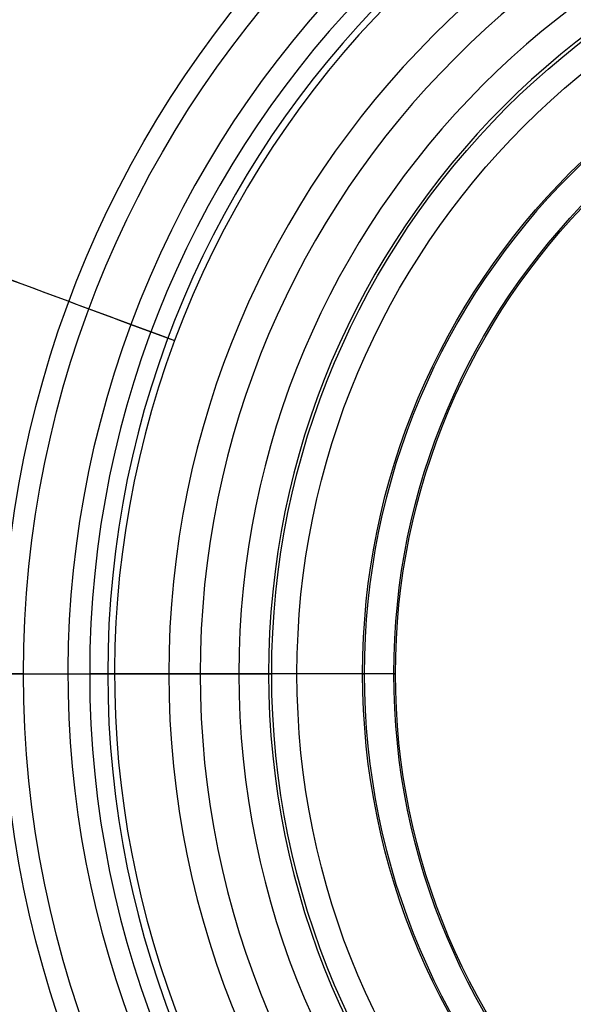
# Model space of a CAD drawing. Header units: millimetres. Extents: x -203 to 203, y 78 to 485.
# Tile 253 of 256: x -101 to -48, y 250 to 344. Entities that reach past the tile are written whole.
import ezdxf

# ---------------------------------------------------------------- set-up
doc = ezdxf.new("R2010")
doc.units = ezdxf.units.MM
doc.layers.add('Layer 01', color=18, linetype='Continuous', true_color=0x000000)

# ---------------------------------------------------------------- blocks, each defined once
blk = doc.blocks.new('10CT311AB')
at = {"layer": 'Layer 01'}
for p, q in [((-79.79, 480), (-76.637, 480)), ((-76.637, 480), (-76.937, 479.075)), ((-67.923, 265.659), (-86.5, 0)), ((-64.931, 265.45), (-83.493, 0)), ((-86.5, 0), (-83.493, 0))]:
    blk.add_line(p, q, dxfattribs=at)
for centre, radius, start, end in [((-160, 506), 84.318, 313.02507, 342.03984), ((-160, 506), 87.318, 313.02507, 342.03984), ((-48, 386), 79.828, 133.02507, 234.74364), ((-48, 386), 76.828, 133.02507, 234.74364), ((-130, 270), 65.228, 360, 54.74364), ((-130, 270), 62.228, 0, 54.74364), ((-130, 270), 62.228, 356, 0), ((-130, 270), 65.228, 356, 0)]:
    blk.add_arc(centre, radius, start, end, dxfattribs=at)
at = {"layer": 'Layer 01', "extrusion": (0, 1, 0)}
for centre, radius in [((0, 0, 480), 79.79), ((0, 0, 479.075), 76.937), ((0, 0, 323.264), 92.348), ((0, 0, 320.814), 94.08), ((0, 0, 270), 67.772), ((0, 0), 86.5), ((0, 0), 83.493)]:
    blk.add_arc(centre, radius, 270, 90, dxfattribs=at)
at = {"layer": 'Layer 01', "extrusion": (0, -1, 0)}
for centre, radius in [((0, 0, -480), 76.637), ((0, 0, -444.359), 102.468), ((0, 0, -386), 127.828), ((0, 0, -386), 124.828), ((0, 0, -270), 64.772), ((0, 0, -265.659), 67.923), ((0, 0, -265.45), 64.931), ((0, 0, -132.725), 74.212)]:
    blk.add_arc(centre, radius, 90, 270, dxfattribs=at)
at = {"layer": 'Layer 01', "extrusion": (0, -1, 2.83025e-16)}
blk.add_arc((0, 0, -442.166), 100.421, 90, 270, dxfattribs=at)
blk = doc.blocks.new('10CT311BB')
at = {"layer": 'Layer 01'}
blk.add_line((-96.148, 220), (-91.676, 220), dxfattribs=at)
for radius, end in [(478.385, 311.92914), (481.384, 312.32511)]:
    blk.add_arc((-415.81, 575.905), radius, 306.21073, end, dxfattribs=at)
at = {"layer": 'Layer 01', "extrusion": (0, 1, -1.47802e-16)}
blk.add_arc((0, 0, 220), 96.148, 270, 90, dxfattribs=at)
at = {"layer": 'Layer 01', "extrusion": (0, 1, 1.55012e-16)}
blk.add_arc((0, 0, 220), 91.676, 270, 90, dxfattribs=at)
at = {"layer": 'Layer 01', "extrusion": (0, -1, 0)}
for centre, radius, start, end in [((0, 0, -189.92), 133.201, 90, 270), ((0, 0, -187.5), 131.429, 90, 270), ((0, 0, -51.517), 176.101, 90, 270), ((0, 0, -51.543), 179.1, 270, 90), ((0, 0), 180, 90, 270)]:
    blk.add_arc(centre, radius, start, end, dxfattribs=at)
at = {"layer": 'Layer 01', "extrusion": (0, 1, 0)}
for centre, radius, start, end in [((0, 0, 103.086), 178.201, 270, 90), ((0, 0, 103.086), 178.201, 90, 270), ((0, 0), 177, 270, 90), ((0, 0), 180, 90, 270), ((0, 0), 177, 90, 270)]:
    blk.add_arc(centre, radius, start, end, dxfattribs=at)
at = {"layer": 'Layer 01', "extrusion": (0, -1, -4.05557e-17)}
blk.add_arc((0, 0, -103.034), 175.202, 90, 270, dxfattribs=at)
at = {"layer": 'Layer 01', "extrusion": (0, 1, 4.05557e-17)}
blk.add_arc((0, 0, 103.034), 175.202, 90, 270, dxfattribs=at)
blk = doc.blocks.new('CT311ABINT')
at = {"layer": 'Layer 01'}
blk.add_blockref('10CT311AB', (0, 0), dxfattribs=at)
at = {"layer": 'Layer 01', "extrusion": (-0.348236, 0, 0.937407), "rotation": 90}
blk.add_blockref('10CT311BB', (-236.88, 0), dxfattribs=at)

msp = doc.modelspace()

# ---------------------------------------------------------------- block references
at = {"layer": 'Layer 01', "extrusion": (0, -1, 0)}
msp.add_blockref('CT311ABINT', (0, -17.717, -281.717), dxfattribs=at)

doc.saveas('drawing.dxf')
